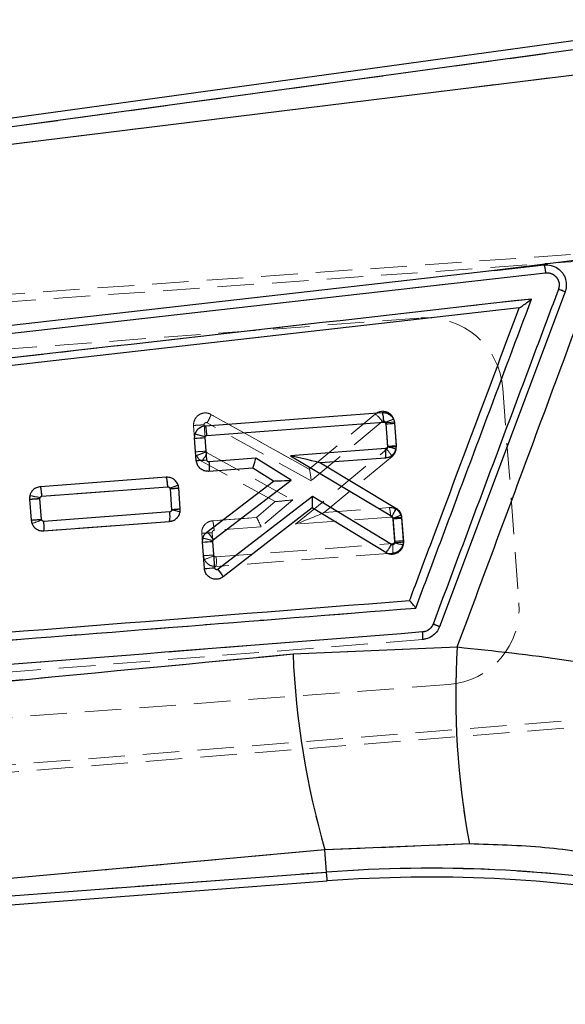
# Model space of a CAD drawing. Header units: millimetres. Extents: x 32 to 376, y 21 to 272.
# Tile 9 of 29: x 239 to 258, y 210 to 244. Entities that reach past the tile are written whole.
import ezdxf

# ---------------------------------------------------------------- set-up
doc = ezdxf.new("R2010")
doc.units = ezdxf.units.MM
doc.linetypes.add('HIDDEN', pattern=[1.905, 1.27, -0.635])
doc.layers.add('FORMATO', color=179, linetype='Continuous')
doc.styles.add('SLDTEXTSTYLE0', font='TXT', dxfattribs={"width": 0.75})
doc.dimstyles.new('SLDDIMSTYLE0', dxfattribs={"dimtxt": 3.5, "dimasz": 3.302, "dimexe": 0, "dimexo": 0.0625, "dimgap": 0.875, "dimtad": 1, "dimdec": 0, "dimlfac": 0.75, "dimrnd": 1e-09, "dimzin": 12, "dimdsep": 46, "dimtxsty": 'SLDTEXTSTYLE0', "dimsah": 1, "dimcen": 0.09, "dimadec": 0, "dimazin": 3, "dimtfac": 1, "dimtdec": 0, "dimtofl": 0, "dimtmove": 0, "dimatfit": 3, "dimfxl": 0, "dimfrac": 2, "dimtolj": 1, "dimtzin": 12, "dimarcsym": 0})

# ---------------------------------------------------------------- blocks, each defined once
blk = doc.blocks.new('_D')
at = {"layer": 'FORMATO'}
for p, q in [((46.958, 242.21), (46.958, 268.286)), ((290.574, 229.513), (290.574, 268.286)), ((46.958, 267.286), (290.574, 267.286))]:
    blk.add_line(p, q, dxfattribs=at)
for points in [[(46.958, 267.286), (50.26, 266.778), (50.26, 267.794)], [(290.574, 267.286), (287.272, 267.794), (287.272, 266.778)]]:
    blk.add_solid(points, dxfattribs=at)
at = {"layer": 'FORMATO', "insert": (156.465, 271.798), "char_height": 3.5, "attachment_point": 1, "style": 'SLDTEXTSTYLE0'}
blk.add_mtext('183', dxfattribs=at)
blk = doc.blocks.new('_D_1')
at = {"layer": 'FORMATO'}
for p, q in [((155.114, 256.235), (302.853, 256.235)), ((301.853, 256.235), (301.853, 170.959)), ((172.189, 170.959), (302.853, 170.959))]:
    blk.add_line(p, q, dxfattribs=at)
for points in [[(301.853, 256.235), (301.345, 252.933), (302.361, 252.933)], [(301.853, 170.959), (302.361, 174.261), (301.345, 174.261)]]:
    blk.add_solid(points, dxfattribs=at)
at = {"layer": 'FORMATO', "insert": (297.341, 210.215), "char_height": 3.5, "attachment_point": 1, "rotation": 90, "style": 'SLDTEXTSTYLE0'}
blk.add_mtext('64', dxfattribs=at)

msp = doc.modelspace()

# ---------------------------------------------------------------- linework, layer by layer
at = {"color": 7, "linetype": 'Continuous', "lineweight": 25}
for p, q in [((259.0156, 243.4668), (213.9204, 237.2767)), ((259.0575, 243.1621), (214.1724, 237.0008)), ((214.4335, 236.79), (258.8025, 242.2437)), ((259.1401, 235.8248), (255.3963, 235.3532)), ((255.3963, 235.3532), (257.1233, 235.5488)), ((234.4362, 232.6979), (257.1754, 235.2728)), ((257.8555, 234.6145), (253.4852, 222.9533)), ((256.2578, 234.0516), (218.3673, 229.7525)), ((256.2588, 234.0517), (256.2578, 234.0516)), ((245.3283, 229.9486), (251.4799, 230.4115)), ((245.3832, 229.6157), (251.5338, 230.0785)), ((251.9153, 230.037), (251.9735, 229.2596)), ((251.6124, 230.0115), (251.6706, 229.2339)), ((244.954, 229.5144), (244.9676, 229.6524)), ((245.0122, 228.7371), (244.954, 229.5144)), ((245.3159, 229.5391), (245.3183, 229.5628)), ((245.3741, 228.7614), (245.3159, 229.5391)), ((251.6045, 229.158), (248.2917, 228.9086)), ((251.6706, 229.2339), (251.6691, 229.2129)), ((251.9735, 229.2596), (251.9648, 229.1406)), ((247.0882, 228.818), (245.4532, 228.6949)), ((248.3194, 228.0545), (247.0882, 228.818)), ((248.2917, 228.9086), (251.8212, 226.7969)), ((251.6, 228.8261), (249.3352, 228.6556)), ((249.3352, 228.6556), (251.9638, 227.083)), ((246.9754, 228.478), (245.4483, 228.3631)), ((247.7038, 228.0264), (246.9754, 228.478)), ((243.9646, 228.1572), (239.5802, 227.8273)), ((245.3828, 226.2508), (247.7038, 228.0264)), ((245.6149, 225.9855), (248.3194, 228.0545)), ((247.7038, 228.0263), (247.7038, 228.0264)), ((239.6352, 227.4943), (244.0185, 227.8241)), ((244.097, 227.7573), (244.1516, 227.0283)), ((244.4545, 227.0537), (244.3999, 227.7826)), ((239.2156, 227.5157), (239.2059, 227.393)), ((239.2059, 227.393), (239.2605, 226.664)), ((239.5678, 227.4175), (239.5696, 227.4388)), ((239.6224, 226.6883), (239.5678, 227.4175)), ((249.0536, 227.4921), (245.7732, 224.9536)), ((251.8108, 225.8165), (249.0536, 227.4921)), ((244.0854, 226.952), (239.7014, 226.622)), ((244.1516, 227.0283), (244.1507, 227.01)), ((244.4492, 226.9515), (244.4545, 227.0537)), ((249.0468, 227.0888), (245.9476, 224.6905)), ((251.6087, 225.5319), (249.0468, 227.0888)), ((239.6964, 226.2901), (244.0809, 226.6202)), ((251.8574, 226.7394), (251.9216, 225.8816)), ((252.1603, 226.7649), (252.2245, 225.9072)), ((245.2247, 225.8989), (245.2359, 226.0278)), ((245.5866, 225.9236), (245.5886, 225.9456)), ((245.6554, 225.005), (245.5866, 225.9236)), ((245.5886, 225.9456), (245.6149, 225.9855)), ((252.2245, 225.9072), (252.2176, 225.7968)), ((245.2935, 224.9807), (245.2247, 225.8989)), ((251.9216, 225.8816), (251.9206, 225.8629)), ((248.3798, 222.0043), (254.1028, 222.249)), ((254.5262, 215.3912), (249.4901, 215.1832)), ((249.5482, 214.4097), (249.4901, 215.1832)), ((216.3842, 211.9201), (249.5482, 214.4097)), ((216.1818, 211.5957), (249.5713, 214.1021))]:
    msp.add_line(p, q, dxfattribs=at)
at = {"color": 7, "linetype": 'HIDDEN', "lineweight": 18}
for p, q in [((259.0575, 243.1621), (214.1724, 237.0008)), ((214.4335, 236.79), (258.8025, 242.2437)), ((209.2712, 232.4631), (269.3362, 236.7092)), ((209.6494, 232.2219), (269.9272, 236.5015)), ((259.1401, 235.8248), (255.3963, 235.3532)), ((234.4362, 232.6979), (257.1754, 235.2728)), ((209.6987, 230.4643), (252.831, 233.7021)), ((255.6898, 231.2425), (256.2493, 223.7892)), ((249.0129, 228.034), (245.3913, 230.0538)), ((245.523, 230.3461), (245.5233, 230.3459)), ((248.9456, 228.4374), (245.523, 230.3461)), ((245.5233, 230.3459), (248.9471, 228.4365)), ((248.9456, 228.4374), (251.2463, 230.3593)), ((251.4896, 230.1029), (249.0129, 228.034)), ((251.6083, 230.0548), (251.6049, 230.0719)), ((251.6728, 229.1988), (251.6083, 230.0548)), ((251.888, 230.1882), (251.888, 230.1882)), ((251.9112, 230.0801), (251.888, 230.1882)), ((251.9112, 230.0801), (251.9758, 229.2224)), ((244.9196, 229.9614), (244.9196, 229.9615)), ((244.9196, 229.9615), (244.9887, 229.0432)), ((244.9887, 229.0432), (244.9196, 229.9614)), ((245.2817, 229.9838), (245.3507, 229.0671)), ((245.3507, 229.0671), (245.3557, 229.0462)), ((245.3557, 229.0462), (245.3878, 229.0104)), ((245.3878, 229.0104), (248.371, 227.3683)), ((248.471, 226.5196), (251.6454, 229.1342)), ((247.7576, 227.3097), (245.1976, 228.7189)), ((251.8291, 228.8786), (249.4636, 226.9303)), ((243.9653, 228.1593), (239.5808, 227.8311)), ((239.5809, 227.8311), (243.9653, 228.1593)), ((239.5808, 227.8311), (239.5809, 227.8311)), ((244.0202, 227.8264), (239.6355, 227.4981)), ((244.0966, 227.7606), (244.0931, 227.7785)), ((244.1514, 227.0331), (244.0966, 227.7606)), ((244.3995, 227.7865), (244.379, 227.8867)), ((244.3995, 227.7865), (244.4544, 227.0575)), ((244.4544, 227.0575), (244.3995, 227.7865)), ((239.2604, 226.6674), (239.2055, 227.3963)), ((239.2055, 227.3963), (239.2604, 226.6674)), ((239.5675, 227.4191), (239.6223, 226.6913)), ((247.1048, 226.7544), (247.7576, 227.3098)), ((248.371, 227.3683), (247.2675, 226.4295)), ((239.6998, 226.6257), (244.084, 226.954)), ((244.4522, 227.0085), (244.4357, 226.912)), ((244.4526, 227.0109), (244.4544, 227.0575)), ((249.4646, 226.9311), (251.7296, 227.1006)), ((251.7296, 227.1006), (251.7295, 227.1006)), ((252.1372, 226.8441), (252.0772, 226.9438)), ((239.6223, 226.6913), (239.6269, 226.6716)), ((244.0798, 226.6222), (239.6953, 226.2939)), ((244.0798, 226.6222), (244.1829, 226.648)), ((244.0799, 226.6222), (244.0798, 226.6222)), ((244.1075, 226.6268), (244.0799, 226.6222)), ((247.1048, 226.7544), (245.5776, 226.6401)), ((245.5776, 226.6401), (245.5777, 226.6401)), ((245.5777, 226.6401), (247.1055, 226.7545)), ((251.7844, 226.7677), (248.471, 226.5196)), ((251.8606, 226.7026), (251.8562, 226.7223)), ((251.9191, 225.926), (251.8606, 226.7026)), ((252.1635, 226.7278), (252.1372, 226.8441)), ((252.1635, 226.7278), (252.222, 225.9504)), ((239.6953, 226.2939), (239.6953, 226.2939)), ((247.2675, 226.4295), (245.6323, 226.3071)), ((245.2608, 225.4278), (245.2023, 226.2052)), ((245.2023, 226.2052), (245.2608, 225.4278)), ((245.5643, 226.2279), (245.6227, 225.4515)), ((252.2203, 225.9039), (252.222, 225.9504)), ((245.7003, 225.3862), (251.8517, 225.8469)), ((245.2608, 225.4278), (245.2948, 225.2935)), ((245.6227, 225.4515), (245.6283, 225.4296)), ((251.8475, 225.5151), (245.6957, 225.0544)), ((251.8475, 225.5151), (251.9506, 225.5409)), ((251.8476, 225.5151), (251.8475, 225.5151)), ((252.8902, 222.5076), (218.3863, 219.784)), ((248.3798, 222.0043), (254.1028, 222.249)), ((210.8708, 215.955), (282.5989, 221.6314)), ((282.5028, 221.3777), (210.5302, 215.6598)), ((253.7968, 220.9386), (210.6568, 217.7002)), ((254.5262, 215.3912), (249.4901, 215.1832)), ((249.5482, 214.4097), (249.4901, 215.1832)), ((216.3842, 211.9201), (249.5482, 214.4097))]:
    msp.add_line(p, q, dxfattribs=at)
at = {"color": 7, "linetype": 'Continuous', "lineweight": 25, "flags": 128}
for points in [[(255.3963, 235.3532), (254.4906, 235.2505), (245.9123, 234.2782), (234.3845, 232.9704)], [(249.3349, 228.6558), (249.3351, 228.6557), (249.3352, 228.6556)]]:
    msp.add_lwpolyline(points, dxfattribs=at)
at = {"color": 7, "linetype": 'HIDDEN', "lineweight": 18, "flags": 128}
for points in [[(239.4585, 227.7967), (239.4998, 227.8166), (239.5807, 227.8311), (239.5808, 227.8311), (239.5808, 227.8311)], [(249.5482, 214.4097), (249.5583, 214.2753), (249.5655, 214.1791), (249.5698, 214.1214), (249.5713, 214.1021)]]:
    msp.add_lwpolyline(points, dxfattribs=at)
at = {"color": 8, "linetype": 'Continuous', "lineweight": 25, "flags": 128}
msp.add_lwpolyline([(249.5713, 214.1021), (249.5698, 214.1214), (249.5655, 214.1791), (249.5583, 214.2753), (249.5482, 214.4097)], dxfattribs=at)
at = {"color": 7, "linetype": 'HIDDEN', "lineweight": 18}
for centre, radius, start, end in [((253.0306, 231.0429), 2.6667, 4.29296, 94.29296), ((250.3887, 229.3022), 1.3613, 36.02955, 50.9465), ((251.0267, 238.8672), 8.8315, 273.77639, 275.7484), ((251.5096, 230.0503), 0.4028, 4.24122, 20.01944), ((244.4284, 240.3185), 11.2892, 272.84489, 274.68599), ((244.3471, 229.482), 1.1425, 318.09972, 335.62143), ((245.3933, 229.0746), 0.406, 202.76142, 241.1695), ((243.511, 236.3995), 8.6588, 273.87831, 275.8897), ((243.9919, 227.7554), 0.4087, 4.35242, 18.73559), ((238.6989, 237.9206), 11.2672, 272.85638, 274.7011), ((238.5432, 229.1023), 2.6613, 286.25857, 294.02975), ((251.279, 235.5479), 8.8644, 273.76215, 275.72687), ((251.7624, 226.6981), 0.4023, 4.22492, 21.28013), ((244.7014, 236.7562), 11.3422, 272.82677, 274.65927), ((245.6577, 225.4568), 0.398, 184.17388, 204.22791), ((244.5425, 227.6127), 2.4382, 287.9716, 296.44482), ((244.7521, 225.2335), 0.9605, 349.25255, 9.14887), ((253.5978, 223.5901), 2.659, 274.29296, 4.29296), ((281.9348, 220.5253), 27.8853, 176.456, 190.60967), ((277.3694, 223.222), 29.0151, 182.4054, 196.08465), ((253.1443, 166.5047), 48.0398, 80.29296, 94.29296)]:
    msp.add_arc(centre, radius, start, end, dxfattribs=at)
at = {"color": 7, "linetype": 'Continuous', "lineweight": 25}
for centre, radius, start, end in [((251.0289, 238.7631), 8.7711, 273.81422, 275.79983), ((244.388, 240.4761), 10.9763, 272.95561, 274.84915), ((244.098, 225.514), 4.2287, 73.2268, 78.13329), ((250.6567, 229.0048), 0.9601, 349.27344, 9.17596), ((250.8287, 225.1352), 4.1635, 74.16399, 78.35477), ((251.0859, 237.9219), 8.7076, 273.85003, 275.85018), ((244.4483, 239.8396), 11.1169, 272.90764, 274.77729), ((246.9668, 228.5946), 0.1169, 274.21444, 274.61002), ((243.4729, 237.0504), 9.314, 273.84238, 275.71227), ((238.6404, 238.3994), 11.0209, 272.94134, 274.8272), ((238.3322, 222.5996), 4.9949, 75.65709, 79.81343), ((243.1373, 226.7989), 0.9604, 349.27442, 9.17154), ((243.2896, 221.8243), 5.2566, 77.256, 80.57234), ((243.5687, 235.8228), 8.8137, 273.79229, 275.76828), ((249.0824, 227.0443), 0.057, 126.86613, 128.66002), ((238.6967, 237.7645), 11.1148, 272.90759, 274.77755), ((251.2732, 235.5001), 8.7801, 273.81506, 275.79869), ((244.5215, 225.2633), 1.3104, 33.444, 48.90316), ((244.6588, 236.8924), 11.008, 272.94687, 274.83497), ((244.36, 221.4717), 4.6395, 74.64445, 79.11811), ((251.3374, 234.5806), 8.7186, 273.84244, 275.84004), ((251.0727, 221.3532), 4.5888, 75.55182, 79.35253), ((244.7296, 236.0812), 11.1148, 272.90799, 274.77793), ((244.9222, 224.2001), 1.1365, 25.55854, 41.52252), ((281.9348, 220.5253), 27.8853, 176.456, 190.60967), ((277.3694, 223.222), 29.0151, 182.4054, 196.08465), ((253.1443, 166.5047), 48.0398, 80.29296, 94.29296), ((253.1443, 166.5047), 47.7314, 80.29296, 94.29296)]:
    msp.add_arc(centre, radius, start, end, dxfattribs=at)
for centre, major_axis, ratio, start_param, end_param in [((247.0587, 228.8186), (0.0833, 0.3404), 0.0822269, 3.1683884, 4.7307967), ((248.2622, 228.9092), (1.0728, -0.2535), 0.0056456, 0.0177975, 1.5446097), ((248.2899, 228.0551), (0.5862, 0.0287), 0.0034584, 3.1466039, 4.7626037), ((249.024, 227.4926), (-0.0227, 0.4034), 0.0728729, 3.1916549, 4.706842)]:
    msp.add_ellipse(centre, major_axis=major_axis, ratio=ratio, start_param=start_param, end_param=end_param, dxfattribs=at)
at = {"color": 7, "linetype": 'HIDDEN', "lineweight": 18}
for centre, major_axis, ratio, start_param, end_param in [((248.9834, 228.0346), (-0.0378, 0.4022), 0.0726158, 4.7041259, 6.2332994), ((248.3414, 227.3689), (0.5839, 0.0591), 0.0060594, 3.1503728, 4.7623581), ((247.238, 226.4301), (-0.1332, 0.3242), 0.0773217, 4.6788377, 6.2579873), ((248.4415, 226.5202), (1.0226, 0.4106), 0.0104766, 4.7370552, 6.2501669)]:
    msp.add_ellipse(centre, major_axis=major_axis, ratio=ratio, start_param=start_param, end_param=end_param, dxfattribs=at)
at = {"color": 7, "linetype": 'Continuous', "lineweight": 25}
for points, knots in [([(254.1028, 222.249), (255.0772, 224.872), (256.758, 229.3966), (258.4352, 233.9226), (259.1401, 235.8248)], [0, 0, 0, 0, 0.579719, 1, 1, 1, 1]), ([(257.1233, 235.5488), (257.2065, 235.551), (257.3153, 235.5538), (257.4174, 235.5199), (257.4413, 235.5119)], [0, 0, 0, 0, 0.7657137, 1, 1, 1, 1]), ([(257.1233, 235.5488), (257.1258, 235.5457), (257.1311, 235.5391), (257.1423, 235.4958), (257.1534, 235.4361), (257.165, 235.3607), (257.1714, 235.3068), (257.1754, 235.2728)], [0, 0, 0, 0, 0.1889549, 0.4028064, 0.6180367, 0.7591391, 1, 1, 1, 1]), ([(257.4413, 235.5119), (257.4809, 235.495), (257.5926, 235.4473), (257.7467, 235.3133), (257.8675, 235.1079), (257.9124, 234.8737), (257.8882, 234.7061), (257.8588, 234.6238), (257.8556, 234.6147)], [0, 0, 0, 0, 0.1181415, 0.3327014, 0.5469825, 0.7606721, 0.9737105, 1, 1, 1, 1]), ([(257.1754, 235.2728), (257.1787, 235.2732), (257.2294, 235.2789), (257.33, 235.2716), (257.4633, 235.2136), (257.5701, 235.1147), (257.6374, 234.9864), (257.6617, 234.8416), (257.6371, 234.7487), (257.6249, 234.7023)], [0, 0, 0, 0, 0.0114492, 0.1768014, 0.3419369, 0.5066703, 0.6709838, 0.8358291, 1, 1, 1, 1]), ([(257.6249, 234.7023), (257.5616, 234.5333), (257.2451, 233.6884), (255.9157, 230.14), (254.523, 226.4225), (253.3836, 223.3809), (253.2569, 223.0428)], [0, 0, 0, 0, 0.04347759, 0.21738762, 0.91302803, 1, 1, 1, 1]), ([(257.8556, 234.6147), (257.8522, 234.6162), (257.8456, 234.619), (257.7933, 234.639), (257.7177, 234.6677), (257.6559, 234.6909), (257.625, 234.7025)], [0, 0, 0, 0, 0.2499991, 0.49999, 0.7499985, 1, 1, 1, 1]), ([(256.6878, 234.363), (250.2195, 233.6308), (237.3573, 232.1748), (224.4947, 230.7166), (218.1007, 229.9918)], [0, 0, 0, 0, 0.5028959, 1, 1, 1, 1]), ([(252.6569, 223.6031), (252.7202, 223.7721), (253.0367, 224.617), (254.3803, 228.2036), (255.6607, 231.6212), (256.6878, 234.363)], [0, 0, 0, 0, 0.0471123, 0.2355615, 1, 1, 1, 1]), ([(256.2588, 234.0517), (256.2628, 234.0532), (256.2718, 234.0566), (256.3128, 234.0829), (256.3961, 234.1413), (256.5267, 234.2383), (256.6324, 234.3196), (256.6868, 234.3621), (256.6878, 234.363)], [0, 0, 0, 0, 0.0844728, 0.191493, 0.36072, 0.6670561, 0.9934907, 1, 1, 1, 1]), ([(252.441, 223.8668), (252.4761, 223.9604), (252.7644, 224.7299), (254.0367, 228.1248), (255.2739, 231.4261), (256.2578, 234.0516)], [0, 0, 0, 0, 0.0275738, 0.2266555, 1, 1, 1, 1]), ([(251.4799, 230.4115), (251.5262, 230.4103), (251.6187, 230.4079), (251.746, 230.3461), (251.8454, 230.2489), (251.9012, 230.1389), (251.9114, 230.0652), (251.9153, 230.037)], [0, 0, 0, 0, 0.2167541, 0.433513, 0.6502727, 0.86597, 1, 1, 1, 1]), ([(251.48, 230.4115), (251.4842, 230.4067), (251.4926, 230.3972), (251.5079, 230.3203), (251.5229, 230.2099), (251.5302, 230.1223), (251.5338, 230.0785)], [0, 0, 0, 0, 0.2500001, 0.4999986, 0.7499969, 1, 1, 1, 1]), ([(251.5338, 230.0785), (251.5396, 230.0785), (251.5537, 230.0785), (251.5751, 230.0708), (251.5944, 230.0557), (251.6083, 230.0353), (251.611, 230.0195), (251.6124, 230.0115)], [0, 0, 0, 0, 0.1519276, 0.3694697, 0.5817285, 0.7900608, 1, 1, 1, 1]), ([(244.9676, 229.6524), (244.984, 229.695), (245.0168, 229.7802), (245.116, 229.8777), (245.2248, 229.9339), (245.299, 229.9445), (245.3283, 229.9486)], [0, 0, 0, 0, 0.27343843, 0.54684385, 0.82125957, 1, 1, 1, 1]), ([(245.3832, 229.6157), (245.3814, 229.638), (245.3763, 229.7006), (245.3656, 229.7956), (245.3522, 229.8817), (245.339, 229.9383), (245.3319, 229.9452), (245.3283, 229.9486)], [0, 0, 0, 0, 0.12785538, 0.35921787, 0.57281428, 0.78640598, 1, 1, 1, 1]), ([(245.3183, 229.5628), (245.3212, 229.5704), (245.3271, 229.5855), (245.3447, 229.6027), (245.3642, 229.6129), (245.3778, 229.6149), (245.3832, 229.6157)], [0, 0, 0, 0, 0.2700428, 0.5399571, 0.8134196, 1, 1, 1, 1]), ([(251.9648, 229.1406), (251.9506, 229.0975), (251.9222, 229.0112), (251.8284, 228.9094), (251.717, 228.8443), (251.6361, 228.8317), (251.6, 228.8261)], [0, 0, 0, 0, 0.2622721, 0.5245101, 0.787596, 1, 1, 1, 1]), ([(251.6691, 229.2129), (251.6674, 229.2074), (251.6634, 229.1942), (251.6496, 229.1764), (251.6289, 229.1622), (251.6126, 229.1594), (251.6045, 229.158)], [0, 0, 0, 0, 0.1891908, 0.4563489, 0.7289047, 1, 1, 1, 1]), ([(245.4483, 228.3631), (245.402, 228.3643), (245.3094, 228.3666), (245.1819, 228.4283), (245.0823, 228.5255), (245.0265, 228.6354), (245.0162, 228.7089), (245.0122, 228.7371)], [0, 0, 0, 0, 0.2169539, 0.4338951, 0.6507767, 0.8665742, 1, 1, 1, 1]), ([(245.4532, 228.6949), (245.4474, 228.6949), (245.4333, 228.6949), (245.4119, 228.7025), (245.3923, 228.7176), (245.3785, 228.7379), (245.3756, 228.7536), (245.3741, 228.7614)], [0, 0, 0, 0, 0.15160995, 0.37041554, 0.58440212, 0.79492169, 1, 1, 1, 1]), ([(245.4532, 228.6949), (245.456, 228.6516), (245.4615, 228.565), (245.4628, 228.4556), (245.4587, 228.3788), (245.4517, 228.3683), (245.4483, 228.3631)], [0, 0, 0, 0, 0.2499996, 0.4999998, 0.7499994, 1, 1, 1, 1]), ([(244.3999, 227.7826), (244.3921, 227.8276), (244.3764, 227.9176), (244.298, 228.0332), (244.1888, 228.1172), (244.0711, 228.1578), (243.9949, 228.1574), (243.9646, 228.1572)], [0, 0, 0, 0, 0.213312, 0.4265716, 0.641012, 0.8569998, 1, 1, 1, 1]), ([(244.0185, 227.8241), (244.0148, 227.8679), (244.0075, 227.9555), (243.9926, 228.0659), (243.9772, 228.1429), (243.9688, 228.1524), (243.9647, 228.1572)], [0, 0, 0, 0, 0.2500022, 0.4999991, 0.750001, 1, 1, 1, 1]), ([(239.5802, 227.8273), (239.5348, 227.8192), (239.4438, 227.8032), (239.328, 227.7235), (239.2493, 227.6233), (239.2256, 227.5476), (239.2156, 227.5157)], [0, 0, 0, 0, 0.2688, 0.5376501, 0.8051071, 1, 1, 1, 1]), ([(239.6352, 227.4943), (239.6333, 227.5169), (239.6282, 227.5795), (239.6175, 227.6744), (239.6041, 227.7603), (239.591, 227.817), (239.5838, 227.8238), (239.5802, 227.8273)], [0, 0, 0, 0, 0.1295455, 0.3592325, 0.5728233, 0.7864115, 1, 1, 1, 1]), ([(244.0185, 227.8241), (244.0243, 227.8241), (244.0383, 227.8241), (244.0597, 227.8165), (244.079, 227.8014), (244.0929, 227.781), (244.0956, 227.7652), (244.097, 227.7573)], [0, 0, 0, 0, 0.1523557, 0.3700188, 0.5824433, 0.7911609, 1, 1, 1, 1]), ([(239.5696, 227.4388), (239.5722, 227.4464), (239.5774, 227.4617), (239.5943, 227.4796), (239.6143, 227.4911), (239.6287, 227.4933), (239.6352, 227.4943)], [0, 0, 0, 0, 0.2616759, 0.5232453, 0.7879152, 1, 1, 1, 1]), ([(244.0809, 226.6202), (244.1262, 226.6281), (244.2168, 226.6439), (244.3323, 226.7231), (244.4158, 226.8287), (244.4385, 226.9122), (244.4492, 226.9515)], [0, 0, 0, 0, 0.25784596, 0.51575697, 0.7722181, 1, 1, 1, 1]), ([(244.1507, 227.01), (244.1489, 227.0034), (244.145, 226.989), (244.1306, 226.9704), (244.1098, 226.9562), (244.0935, 226.9534), (244.0854, 226.952)], [0, 0, 0, 0, 0.2147065, 0.4735004, 0.7371378, 1, 1, 1, 1]), ([(251.9638, 227.083), (251.9641, 227.0773), (251.9647, 227.0659), (251.9341, 226.9991), (251.8852, 226.9062), (251.8425, 226.8334), (251.8212, 226.7969)], [0, 0, 0, 0, 0.2500016, 0.499998, 0.7499999, 1, 1, 1, 1]), ([(251.9638, 227.083), (251.9917, 227.0631), (252.057, 227.0165), (252.1337, 226.9072), (252.1512, 226.8132), (252.1603, 226.7649)], [0, 0, 0, 0, 0.2655177, 0.6220709, 1, 1, 1, 1]), ([(239.2605, 226.664), (239.2684, 226.619), (239.2843, 226.529), (239.3631, 226.4134), (239.4726, 226.3296), (239.5903, 226.2893), (239.6663, 226.2899), (239.6964, 226.2901)], [0, 0, 0, 0, 0.2135318, 0.4270184, 0.6416072, 0.8577282, 1, 1, 1, 1]), ([(239.7014, 226.622), (239.6956, 226.622), (239.6815, 226.6219), (239.6601, 226.6295), (239.6406, 226.6446), (239.6267, 226.6649), (239.6238, 226.6806), (239.6224, 226.6883)], [0, 0, 0, 0, 0.15254409, 0.37122829, 0.58495411, 0.79529515, 1, 1, 1, 1]), ([(239.6965, 226.2901), (239.6995, 226.294), (239.7056, 226.3019), (239.7101, 226.3599), (239.7105, 226.4461), (239.707, 226.5396), (239.7029, 226.6003), (239.7014, 226.622)], [0, 0, 0, 0, 0.215868, 0.4317374, 0.6476043, 0.8745793, 1, 1, 1, 1]), ([(251.8212, 226.7969), (251.8215, 226.7968), (251.829, 226.7922), (251.842, 226.7805), (251.8539, 226.7601), (251.8563, 226.7456), (251.8574, 226.7394)], [0, 0, 0, 0, 0.01334285, 0.37460195, 0.73501212, 1, 1, 1, 1]), ([(245.2359, 226.0278), (245.251, 226.0713), (245.2812, 226.1581), (245.349, 226.2199), (245.3828, 226.2508)], [0, 0, 0, 0, 0.501374, 1, 1, 1, 1]), ([(252.2176, 225.7968), (252.2042, 225.7534), (252.1774, 225.6665), (252.0856, 225.5622), (251.9671, 225.4922), (251.8312, 225.4659), (251.7063, 225.4818), (251.6371, 225.5173), (251.6087, 225.5319)], [0, 0, 0, 0, 0.1742024, 0.3483861, 0.5231271, 0.6992054, 0.8766788, 1, 1, 1, 1]), ([(251.6089, 225.5318), (251.611, 225.532), (251.6152, 225.5325), (251.6303, 225.5479), (251.6509, 225.5734), (251.6771, 225.609), (251.7074, 225.653), (251.7408, 225.7036), (251.7758, 225.7588), (251.7992, 225.7973), (251.8108, 225.8165)], [0, 0, 0, 0, 0.12499912, 0.2499983, 0.37499472, 0.49999989, 0.62499905, 0.74999658, 0.87500089, 1, 1, 1, 1]), ([(251.9206, 225.8629), (251.9182, 225.8554), (251.9135, 225.8402), (251.8974, 225.8219), (251.8765, 225.8095), (251.8522, 225.8046), (251.8292, 225.8072), (251.8163, 225.8137), (251.8108, 225.8165)], [0, 0, 0, 0, 0.1699407, 0.33978936, 0.51175384, 0.68817959, 0.86876175, 1, 1, 1, 1]), ([(245.9476, 224.6905), (245.9086, 224.6661), (245.8308, 224.6173), (245.6916, 224.5984), (245.555, 224.6235), (245.4336, 224.6935), (245.3431, 224.7996), (245.3024, 224.9024), (245.2954, 224.9642), (245.2935, 224.9807)], [0, 0, 0, 0, 0.15667371, 0.31332277, 0.4707682, 0.62875627, 0.7864722, 0.94322044, 1, 1, 1, 1]), ([(245.7732, 224.9536), (245.7705, 224.9517), (245.761, 224.9449), (245.7416, 224.9382), (245.7164, 224.938), (245.6927, 224.9461), (245.6734, 224.9611), (245.6596, 224.9814), (245.6568, 224.9971), (245.6554, 225.005)], [0, 0, 0, 0, 0.0636618, 0.2238772, 0.384096, 0.5421026, 0.6965712, 0.8485278, 1, 1, 1, 1]), ([(218.976, 221.2254), (218.9969, 221.227), (219.7344, 221.2853), (223.3387, 221.5698), (234.4722, 222.4485), (244.8902, 223.2708), (252.441, 223.8668)], [0, 0, 0, 0, 0.0018693, 0.0661232, 0.3231391, 1, 1, 1, 1]), ([(252.6569, 223.6031), (252.6561, 223.6042), (252.6516, 223.6102), (252.6248, 223.6459), (252.5786, 223.7061), (252.5228, 223.7764), (252.4805, 223.8272), (252.4517, 223.8592), (252.4444, 223.8644), (252.441, 223.8668)], [0, 0, 0, 0, 0.0086916, 0.0491766, 0.2890678, 0.4965333, 0.67775, 0.8499658, 1, 1, 1, 1]), ([(218.7498, 220.9335), (224.4092, 221.3787), (235.7108, 222.2679), (247.0139, 223.1585), (252.6569, 223.6031)], [0, 0, 0, 0, 0.5007601, 1, 1, 1, 1]), ([(253.4852, 222.9533), (253.4537, 222.889), (253.3907, 222.7606), (253.2231, 222.6113), (253.0482, 222.529), (252.9308, 222.5131), (252.8907, 222.5076)], [0, 0, 0, 0, 0.2723179, 0.5446231, 0.8445786, 1, 1, 1, 1]), ([(253.2569, 223.0429), (253.2468, 223.02), (253.217, 222.9533), (253.1381, 222.8644), (253.0216, 222.792), (252.9359, 222.7772), (252.8932, 222.7698)], [0, 0, 0, 0, 0.1562022, 0.4571364, 0.7297243, 1, 1, 1, 1]), ([(253.4852, 222.9533), (253.4819, 222.9548), (253.4753, 222.9577), (253.4236, 222.9782), (253.3489, 223.0073), (253.2876, 223.031), (253.2569, 223.0429)], [0, 0, 0, 0, 0.2500027, 0.4999984, 0.7500106, 1, 1, 1, 1]), ([(252.8932, 222.7698), (244.91, 222.1408), (233.4082, 221.2346), (221.9086, 220.33), (218.3907, 220.0533)], [0, 0, 0, 0, 0.6940825, 1, 1, 1, 1]), ([(252.8907, 222.5077), (252.8934, 222.5118), (252.8989, 222.52), (252.9018, 222.5804), (252.9006, 222.6666), (252.896, 222.7354), (252.8938, 222.7698)], [0, 0, 0, 0, 0.2499999, 0.4999978, 0.7499964, 1, 1, 1, 1]), ([(254.1028, 222.249), (255.3711, 222.1144), (257.9363, 221.842), (260.4448, 221.3475), (261.7132, 221.0975)], [0, 0, 0, 0, 0.4943864, 1, 1, 1, 1]), ([(216.8443, 218.9628), (219.1956, 219.1955), (229.7031, 220.2353), (240.218, 221.2312), (248.3798, 222.0043)], [0, 0, 0, 0, 0.22378, 1, 1, 1, 1]), ([(259.6574, 214.9303), (258.825, 215.0564), (257.134, 215.3126), (255.4044, 215.3647), (254.5262, 215.3912)], [0, 0, 0, 0, 0.49225, 1, 1, 1, 1]), ([(249.4901, 215.1832), (241.3315, 214.4428), (230.3723, 213.4483), (219.4172, 212.4472), (216.6176, 212.1914)], [0, 0, 0, 0, 0.7444505, 1, 1, 1, 1])]:
    msp.add_open_spline(points, degree=3, knots=knots, dxfattribs=at)
at = {"color": 7, "linetype": 'HIDDEN', "lineweight": 18}
for points, knots in [([(254.1028, 222.249), (255.0772, 224.872), (256.758, 229.3966), (258.4352, 233.9226), (259.1401, 235.8248)], [0, 0, 0, 0, 0.579719, 1, 1, 1, 1]), ([(257.1233, 235.5488), (257.1258, 235.5457), (257.1311, 235.5391), (257.1423, 235.4958), (257.1534, 235.4361), (257.165, 235.3607), (257.1714, 235.3068), (257.1754, 235.2728)], [0, 0, 0, 0, 0.1889549, 0.4028064, 0.6180367, 0.7591391, 1, 1, 1, 1]), ([(257.1754, 235.2728), (257.1787, 235.2732), (257.2294, 235.2789), (257.33, 235.2716), (257.4633, 235.2136), (257.5701, 235.1147), (257.6374, 234.9864), (257.6617, 234.8416), (257.6371, 234.7487), (257.6249, 234.7023)], [0, 0, 0, 0, 0.0114492, 0.1768014, 0.3419369, 0.5066703, 0.6709838, 0.8358291, 1, 1, 1, 1]), ([(257.6249, 234.7023), (257.5616, 234.5333), (257.2451, 233.6884), (255.9157, 230.14), (254.523, 226.4225), (253.3836, 223.3809), (253.2569, 223.0428)], [0, 0, 0, 0, 0.04347759, 0.21738762, 0.91302803, 1, 1, 1, 1]), ([(257.8558, 234.6152), (257.8524, 234.6166), (257.8457, 234.6194), (257.7933, 234.6392), (257.7176, 234.6675), (257.6557, 234.6905), (257.6248, 234.702)], [0, 0, 0, 0, 0.2499968, 0.4999995, 0.7499997, 1, 1, 1, 1]), ([(256.6878, 234.363), (250.2195, 233.6308), (237.3573, 232.1748), (224.4947, 230.7166), (218.1007, 229.9918)], [0, 0, 0, 0, 0.5028959, 1, 1, 1, 1]), ([(252.6569, 223.6031), (252.7202, 223.7721), (253.0367, 224.617), (254.3803, 228.2036), (255.6607, 231.6212), (256.6878, 234.363)], [0, 0, 0, 0, 0.0471123, 0.2355615, 1, 1, 1, 1]), ([(244.9196, 229.9615), (244.9196, 229.9615), (244.9196, 229.9723), (244.9159, 230.0284), (244.9365, 230.1314), (244.9911, 230.2282), (245.0659, 230.3081), (245.1583, 230.3694), (245.2929, 230.4034), (245.419, 230.3918), (245.4936, 230.3629), (245.523, 230.3461), (245.523, 230.3461)], [0, 0, 0, 0, 0.0000913, 0.0371199, 0.1938058, 0.3533273, 0.4134479, 0.5705957, 0.7276546, 0.8832402, 0.9999079, 1, 1, 1, 1]), ([(245.523, 230.3461), (245.4805, 230.3644), (245.3954, 230.4009), (245.254, 230.3981), (245.1226, 230.3517), (245.0141, 230.2635), (244.9415, 230.1449), (244.9172, 230.0383), (244.9191, 229.9771), (244.9196, 229.9615)], [0, 0, 0, 0, 0.1585444, 0.3171059, 0.4751428, 0.6324497, 0.7892816, 0.9461155, 1, 1, 1, 1]), ([(251.888, 230.1882), (251.8675, 230.2298), (251.8265, 230.313), (251.7171, 230.4029), (251.5867, 230.4534), (251.447, 230.4566), (251.3295, 230.4202), (251.2694, 230.3762), (251.2463, 230.3593)], [0, 0, 0, 0, 0.1781139, 0.3562162, 0.5345222, 0.7124747, 0.88959, 1, 1, 1, 1]), ([(251.2463, 230.3593), (251.2464, 230.3593), (251.2806, 230.3892), (251.3619, 230.4347), (251.4971, 230.461), (251.6333, 230.4408), (251.755, 230.3776), (251.8413, 230.2877), (251.8761, 230.218), (251.888, 230.1882), (251.888, 230.1882)], [0, 0, 0, 0, 0.0001025, 0.1765069, 0.3522513, 0.5262974, 0.7003053, 0.8754992, 0.9998962, 1, 1, 1, 1]), ([(245.3913, 230.0538), (245.3856, 230.0563), (245.3725, 230.0624), (245.3494, 230.0641), (245.3251, 230.0581), (245.3085, 230.047), (245.2949, 230.0325), (245.2848, 230.0146), (245.2813, 229.9958), (245.2816, 229.9856), (245.2817, 229.9838)], [0, 0, 0, 0, 0.11706409, 0.2733312, 0.42926841, 0.58520819, 0.64525334, 0.80621247, 0.96708291, 1, 1, 1, 1]), ([(245.5233, 230.3459), (245.5241, 230.3413), (245.5257, 230.332), (245.5046, 230.2779), (245.4688, 230.2011), (245.4345, 230.1342), (245.4081, 230.0847), (245.3985, 230.0672), (245.3913, 230.0538)], [0, 0, 0, 0, 0.2205155, 0.4410307, 0.6615414, 0.8820549, 0.9098985, 1, 1, 1, 1]), ([(251.6049, 230.0719), (251.6026, 230.0768), (251.5966, 230.0893), (251.5808, 230.1055), (251.5585, 230.1171), (251.5341, 230.1207), (251.5096, 230.1165), (251.4962, 230.1074), (251.4896, 230.1029)], [0, 0, 0, 0, 0.1172762, 0.29920264, 0.4774448, 0.65259995, 0.82691759, 1, 1, 1, 1]), ([(251.888, 230.1882), (251.885, 230.1857), (251.8789, 230.1809), (251.8261, 230.1579), (251.7477, 230.1262), (251.6733, 230.0975), (251.6247, 230.0793), (251.6103, 230.0739), (251.6049, 230.0719)], [0, 0, 0, 0, 0.2266054, 0.4532137, 0.6798155, 0.9064241, 0.9645965, 1, 1, 1, 1]), ([(244.9196, 229.9614), (244.9233, 229.9614), (244.9307, 229.9613), (244.9881, 229.9646), (245.0725, 229.9699), (245.166, 229.9761), (245.2376, 229.9809), (245.2719, 229.9832), (245.2817, 229.9838)], [0, 0, 0, 0, 0.2032167, 0.4064411, 0.6096592, 0.8128772, 0.9462774, 1, 1, 1, 1]), ([(245.3557, 229.0462), (245.3431, 229.0408), (245.3121, 229.0278), (245.2469, 229.0007), (245.1641, 228.9673), (245.0851, 228.937), (245.0307, 228.9181), (245.0229, 228.9177), (245.019, 228.9175)], [0, 0, 0, 0, 0.07534768, 0.18359657, 0.38769299, 0.59179512, 0.79589487, 1, 1, 1, 1]), ([(251.6454, 229.1342), (251.6502, 229.139), (251.6596, 229.1484), (251.6671, 229.1634), (251.6723, 229.1801), (251.6726, 229.1911), (251.6728, 229.1988)], [0, 0, 0, 0, 0.2796231, 0.5468246, 0.6841688, 1, 1, 1, 1]), ([(251.8291, 228.8786), (251.8282, 228.8839), (251.8264, 228.8945), (251.7861, 228.9542), (251.7242, 229.037), (251.6717, 229.1018), (251.6454, 229.1342)], [0, 0, 0, 0, 0.2499992, 0.4999993, 0.7500017, 1, 1, 1, 1]), ([(251.9758, 229.2224), (251.9721, 229.2219), (251.9648, 229.2207), (251.9075, 229.2159), (251.8233, 229.2094), (251.7482, 229.204), (251.6973, 229.2005), (251.6827, 229.1995), (251.6728, 229.1988)], [0, 0, 0, 0, 0.2274781, 0.4549666, 0.6824532, 0.9099375, 0.9392173, 1, 1, 1, 1]), ([(251.9758, 229.2224), (251.9758, 229.2224), (251.9808, 229.1819), (251.9732, 229.1227), (251.9472, 229.0347), (251.9062, 228.9553), (251.857, 228.903), (251.8291, 228.8786), (251.8291, 228.8786)], [0, 0, 0, 0, 0.000207, 0.3162266, 0.4499268, 0.7125437, 0.9997953, 1, 1, 1, 1]), ([(245.019, 228.9175), (245.0405, 228.8766), (245.0834, 228.7952), (245.1597, 228.7442), (245.1976, 228.7189)], [0, 0, 0, 0, 0.5035657, 1, 1, 1, 1]), ([(243.9653, 228.1593), (243.9696, 228.1546), (243.9782, 228.1451), (243.9938, 228.0681), (244.009, 227.9578), (244.0165, 227.8702), (244.0202, 227.8264)], [0, 0, 0, 0, 0.2500012, 0.5000005, 0.7500014, 1, 1, 1, 1]), ([(239.5809, 227.8311), (239.5845, 227.8277), (239.5917, 227.8208), (239.6048, 227.7642), (239.6151, 227.6977), (239.6259, 227.6102), (239.6313, 227.5471), (239.6355, 227.4981)], [0, 0, 0, 0, 0.2137721, 0.427542, 0.6413157, 0.7213746, 1, 1, 1, 1]), ([(244.0931, 227.7785), (244.0909, 227.7835), (244.0856, 227.7959), (244.0707, 227.8121), (244.0531, 227.8219), (244.0359, 227.8266), (244.0261, 227.8265), (244.0202, 227.8264)], [0, 0, 0, 0, 0.1737459, 0.4309453, 0.6883248, 0.8111164, 1, 1, 1, 1]), ([(244.379, 227.8867), (244.3759, 227.8845), (244.3696, 227.8799), (244.3162, 227.8585), (244.237, 227.829), (244.1655, 227.8036), (244.1167, 227.7866), (244.1023, 227.7817), (244.0931, 227.7785)], [0, 0, 0, 0, 0.2267261, 0.4534465, 0.6801684, 0.9069065, 0.9402118, 1, 1, 1, 1]), ([(239.2055, 227.3963), (239.2055, 227.3964), (239.202, 227.424), (239.2051, 227.4906), (239.2285, 227.5518), (239.2419, 227.5868)], [0, 0, 0, 0, 0.0004093, 0.4276661, 1, 1, 1, 1]), ([(239.5675, 227.4191), (239.5568, 227.4183), (239.5225, 227.416), (239.451, 227.4111), (239.3584, 227.4049), (239.274, 227.3995), (239.2166, 227.3962), (239.2092, 227.3963), (239.2055, 227.3963)], [0, 0, 0, 0, 0.05885577, 0.18712468, 0.3903508, 0.59357251, 0.79678454, 1, 1, 1, 1]), ([(239.6355, 227.4981), (239.6306, 227.4975), (239.6175, 227.4957), (239.5979, 227.4859), (239.5834, 227.4715), (239.573, 227.4541), (239.5675, 227.4375), (239.5675, 227.4241), (239.5675, 227.4191)], [0, 0, 0, 0, 0.1288673, 0.3432465, 0.5575083, 0.6511493, 0.8702895, 1, 1, 1, 1]), ([(244.084, 226.954), (244.0869, 226.9107), (244.0925, 226.824), (244.094, 226.7147), (244.0902, 226.6379), (244.0833, 226.6274), (244.0799, 226.6222)], [0, 0, 0, 0, 0.2500005, 0.5000009, 0.7499995, 1, 1, 1, 1]), ([(244.084, 226.954), (244.0882, 226.9545), (244.0999, 226.9561), (244.1185, 226.9644), (244.1366, 226.9807), (244.1487, 227.0029), (244.1519, 227.0213), (244.1515, 227.0314), (244.1514, 227.0331)], [0, 0, 0, 0, 0.1102264, 0.3076742, 0.5227016, 0.7376939, 0.9549926, 1, 1, 1, 1]), ([(244.4544, 227.0575), (244.4499, 227.0569), (244.4411, 227.0558), (244.3723, 227.05), (244.2731, 227.0421), (244.192, 227.0361), (244.1514, 227.0331)], [0, 0, 0, 0, 0.24999877, 0.49999928, 0.74999378, 1, 1, 1, 1]), ([(251.7295, 227.1006), (251.7296, 227.1006), (251.778, 227.1052), (251.8742, 227.0939), (252.0011, 227.0318), (252.0889, 226.9427), (252.1253, 226.874), (252.1372, 226.8441), (252.1372, 226.8441)], [0, 0, 0, 0, 0.00015544, 0.28387524, 0.55005929, 0.81223107, 0.99984375, 1, 1, 1, 1]), ([(251.7296, 227.1006), (251.7338, 227.0959), (251.7424, 227.0863), (251.758, 227.0094), (251.7732, 226.8991), (251.7806, 226.8115), (251.7844, 226.7677)], [0, 0, 0, 0, 0.2499982, 0.4999969, 0.7500006, 1, 1, 1, 1]), ([(239.6269, 226.6716), (239.6308, 226.6642), (239.6385, 226.6493), (239.6587, 226.6335), (239.68, 226.6256), (239.6941, 226.6256), (239.6998, 226.6257)], [0, 0, 0, 0, 0.2716642, 0.5433895, 0.813106, 1, 1, 1, 1]), ([(239.6998, 226.6257), (239.7026, 226.5823), (239.7082, 226.4957), (239.7096, 226.3863), (239.7056, 226.3095), (239.6988, 226.2991), (239.6953, 226.2939)], [0, 0, 0, 0, 0.24999988, 0.50000042, 0.7499995, 1, 1, 1, 1]), ([(245.2023, 226.2052), (245.2023, 226.2052), (245.1988, 226.2329), (245.2041, 226.307), (245.2312, 226.3975), (245.2887, 226.4924), (245.3685, 226.5728), (245.4777, 226.6247), (245.5502, 226.6384), (245.5776, 226.6401), (245.5776, 226.6401)], [0, 0, 0, 0, 0.0001261, 0.1316881, 0.3464811, 0.4394154, 0.6541654, 0.8703471, 0.9998746, 1, 1, 1, 1]), ([(245.6323, 226.3071), (245.6298, 226.3372), (245.6247, 226.4), (245.6139, 226.4927), (245.6015, 226.5732), (245.5884, 226.6298), (245.5812, 226.6367), (245.5777, 226.6401)], [0, 0, 0, 0, 0.1723332, 0.3593955, 0.5729324, 0.7864647, 1, 1, 1, 1]), ([(251.8562, 226.7223), (251.8538, 226.7274), (251.8478, 226.7399), (251.832, 226.7554), (251.8097, 226.767), (251.793, 226.7674), (251.7844, 226.7677)], [0, 0, 0, 0, 0.1876553, 0.4528253, 0.7182552, 1, 1, 1, 1]), ([(252.1372, 226.8441), (252.1342, 226.8416), (252.1283, 226.8365), (252.076, 226.8125), (251.9971, 226.7789), (251.9179, 226.7467), (251.8692, 226.7274), (251.8562, 226.7223)], [0, 0, 0, 0, 0.2265422, 0.4530859, 0.6796348, 0.9149087, 1, 1, 1, 1]), ([(245.6323, 226.3071), (245.6274, 226.3064), (245.6143, 226.3046), (245.5947, 226.2949), (245.5802, 226.2804), (245.5697, 226.263), (245.5643, 226.2464), (245.5643, 226.2329), (245.5643, 226.2279)], [0, 0, 0, 0, 0.1282787, 0.3428092, 0.5573645, 0.6510777, 0.8702717, 1, 1, 1, 1]), ([(245.5643, 226.2279), (245.5535, 226.2272), (245.5193, 226.2249), (245.4477, 226.22), (245.3552, 226.2138), (245.2708, 226.2084), (245.2134, 226.2051), (245.206, 226.2051), (245.2023, 226.2052)], [0, 0, 0, 0, 0.0590186, 0.1871263, 0.3903534, 0.5935626, 0.796786, 1, 1, 1, 1]), ([(252.222, 225.9504), (252.222, 225.9504), (252.222, 225.9403), (252.2261, 225.8856), (252.207, 225.785), (252.1416, 225.6638), (252.041, 225.5734), (251.9369, 225.5268), (251.8713, 225.5182), (251.8476, 225.5151)], [0, 0, 0, 0, 0.0001017, 0.0475871, 0.2592391, 0.4722073, 0.6880056, 0.8870643, 1, 1, 1, 1]), ([(251.8517, 225.8469), (251.8559, 225.8474), (251.8676, 225.849), (251.8862, 225.8573), (251.9044, 225.8737), (251.9164, 225.8958), (251.9196, 225.9142), (251.9192, 225.9243), (251.9191, 225.926)], [0, 0, 0, 0, 0.1105634, 0.3081907, 0.5231803, 0.7380756, 0.9552005, 1, 1, 1, 1]), ([(251.9191, 225.926), (251.9596, 225.929), (252.0407, 225.9351), (252.14, 225.9429), (252.2088, 225.9487), (252.2176, 225.9498), (252.222, 225.9504)], [0, 0, 0, 0, 0.2499943, 0.4999947, 0.7499981, 1, 1, 1, 1]), ([(251.8517, 225.8469), (251.8545, 225.8036), (251.8601, 225.717), (251.8616, 225.6076), (251.8578, 225.5308), (251.851, 225.5203), (251.8476, 225.5151)], [0, 0, 0, 0, 0.24999967, 0.49999843, 0.74999978, 1, 1, 1, 1]), ([(245.6957, 225.0544), (245.6957, 225.0544), (245.6501, 225.0516), (245.5578, 225.0594), (245.4331, 225.1178), (245.3436, 225.2011), (245.3087, 225.2674), (245.2948, 225.2935), (245.2948, 225.2935)], [0, 0, 0, 0, 0.0001608, 0.2767972, 0.5489198, 0.8209751, 0.9998294, 1, 1, 1, 1]), ([(245.6283, 225.4296), (245.6308, 225.4248), (245.6372, 225.4128), (245.6534, 225.3977), (245.6758, 225.3868), (245.6921, 225.3864), (245.7003, 225.3862)], [0, 0, 0, 0, 0.1819649, 0.4566619, 0.7274604, 1, 1, 1, 1]), ([(218.7498, 220.9335), (224.4092, 221.3787), (235.7108, 222.2679), (247.0139, 223.1585), (252.6569, 223.6031)], [0, 0, 0, 0, 0.5007601, 1, 1, 1, 1]), ([(253.2569, 223.0429), (253.2468, 223.02), (253.217, 222.9533), (253.1381, 222.8644), (253.0216, 222.792), (252.9359, 222.7772), (252.8932, 222.7698)], [0, 0, 0, 0, 0.1562022, 0.4571364, 0.7297243, 1, 1, 1, 1]), ([(253.4852, 222.9533), (253.4819, 222.9548), (253.4753, 222.9577), (253.4236, 222.9782), (253.3489, 223.0073), (253.2876, 223.031), (253.2569, 223.0429)], [0, 0, 0, 0, 0.2500027, 0.4999984, 0.7500106, 1, 1, 1, 1]), ([(252.8932, 222.7698), (244.91, 222.1408), (233.4082, 221.2346), (221.9086, 220.33), (218.3907, 220.0533)], [0, 0, 0, 0, 0.6940825, 1, 1, 1, 1]), ([(252.8912, 222.5077), (252.8918, 222.5077), (252.8925, 222.5078), (252.8932, 222.5079), (252.8932, 222.5079)], [0, 0, 0, 0, 0.9609322, 1, 1, 1, 1]), ([(252.8917, 222.5077), (252.8944, 222.5119), (252.8997, 222.5201), (252.9023, 222.5804), (252.9003, 222.6665), (252.8953, 222.7353), (252.8927, 222.7697)], [0, 0, 0, 0, 0.2500005, 0.5000012, 0.7499987, 1, 1, 1, 1]), ([(254.1028, 222.249), (255.3711, 222.1144), (257.9363, 221.842), (260.4448, 221.3475), (261.7132, 221.0975)], [0, 0, 0, 0, 0.4943864, 1, 1, 1, 1]), ([(216.8443, 218.9628), (219.1956, 219.1955), (229.7031, 220.2353), (240.218, 221.2312), (248.3798, 222.0043)], [0, 0, 0, 0, 0.22378, 1, 1, 1, 1]), ([(259.6574, 214.9303), (258.825, 215.0564), (257.134, 215.3126), (255.4044, 215.3647), (254.5262, 215.3912)], [0, 0, 0, 0, 0.49225, 1, 1, 1, 1]), ([(249.4901, 215.1832), (241.3315, 214.4428), (230.3723, 213.4483), (219.4172, 212.4472), (216.6176, 212.1914)], [0, 0, 0, 0, 0.7444505, 1, 1, 1, 1])]:
    msp.add_open_spline(points, degree=3, knots=knots, dxfattribs=at)

# ---------------------------------------------------------------- dimensions: what is measured, and where the dimension line sits
at = {"layer": 'FORMATO'}
dim = msp.add_linear_dim(base=(290.5738, 267.2859), p1=(46.9576, 241.2101), p2=(290.5738, 228.5133), dimstyle='SLDDIMSTYLE0', dxfattribs=at)
dim.commit()
dim.dimension.update_dxf_attribs({"geometry": '_D', "text_midpoint": (160.3443, 267.2859), "dimtype": 160})
dim = msp.add_linear_dim(base=(301.8528, 170.9589), p1=(154.1136, 256.2348), p2=(171.1895, 170.9589), angle=90, dimstyle='SLDDIMSTYLE0', dxfattribs=at)
dim.commit()
dim.dimension.update_dxf_attribs({"geometry": '_D_1', "text_midpoint": (301.8528, 212.8012), "dimtype": 160})

doc.saveas('drawing.dxf')
